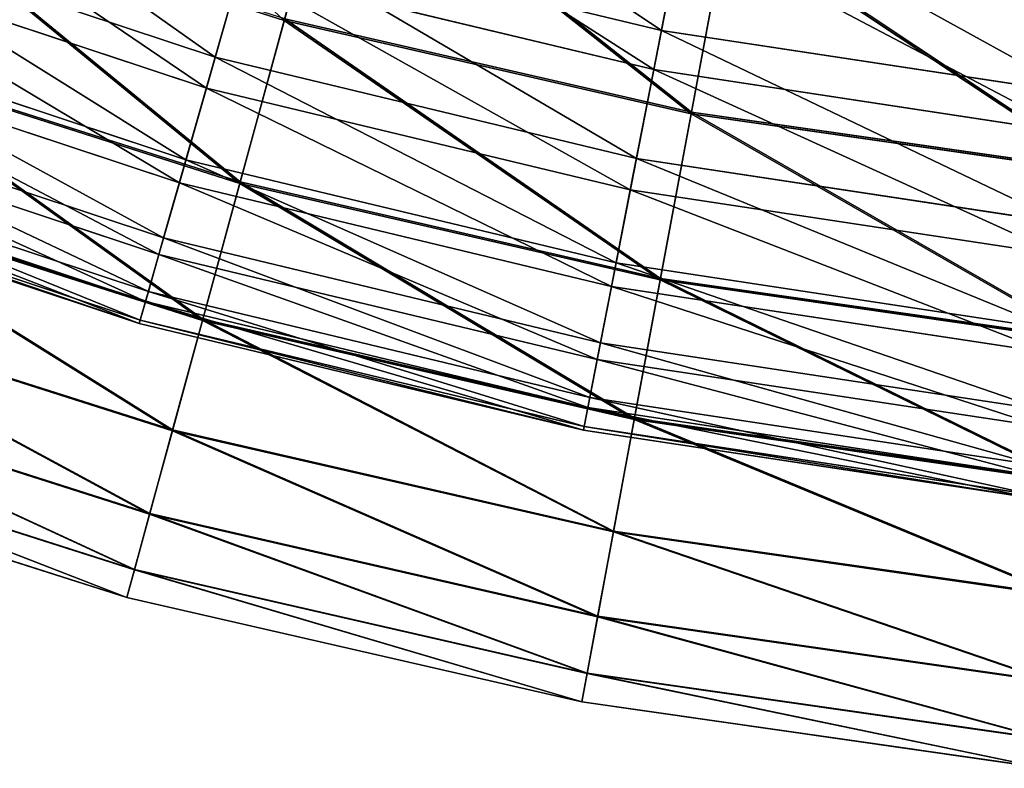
# Model space of a CAD drawing. Extents: x 0 to 126, y -178 to 0.
# Tile 167 of 256: x 45 to 56, y -178 to -169. Entities that reach past the tile are written whole.
import ezdxf

# ---------------------------------------------------------------- set-up
doc = ezdxf.new("R2010")
doc.units = 0
doc.header["$LTSCALE"] = 25.4
doc.layers.get('0').update_dxf_attribs({"color": 13, "linetype": 'CONTINUOUS'})

# ---------------------------------------------------------------- blocks, each defined once
blk = doc.blocks.new('ICE-EGG-C-8132_STL')
at = {"color": 7}
for p, q in [((11.835, 15.383, 108.634), (13.412, 20.342, 108.634)), ((11.835, 15.383, 108.634), (13.412, 20.342, 108.634)), ((11.836, 15.383, 114.678), (13.413, 20.342, 114.678)), ((11.836, 15.383, 114.678), (13.413, 20.342, 114.678)), ((12.145, 15.298, 102.606), (13.714, 20.232, 102.606)), ((12.145, 15.298, 102.606), (13.714, 20.232, 102.606)), ((12.149, 15.297, 120.707), (13.718, 20.23, 120.707)), ((12.149, 15.297, 120.707), (13.718, 20.23, 120.707)), ((12.766, 15.129, 96.624), (14.319, 20.012, 96.624)), ((12.766, 15.129, 96.624), (14.319, 20.012, 96.624)), ((12.773, 15.127, 126.688), (14.326, 20.009, 126.688)), ((12.773, 15.127, 126.688), (14.326, 20.009, 126.688)), ((14.889, 15.244, 113.713), (16.492, 20.076, 113.713)), ((14.889, 15.244, 113.713), (16.492, 20.076, 113.713)), ((14.926, 15.233, 108.052), (16.528, 20.062, 108.052)), ((14.926, 15.233, 108.052), (16.528, 20.062, 108.052)), ((15.135, 15.174, 119.376), (16.73, 19.986, 119.376)), ((15.135, 15.174, 119.376), (16.73, 19.986, 119.376)), ((15.244, 15.142, 102.401), (16.837, 19.945, 102.401)), ((15.244, 15.142, 102.401), (16.837, 19.945, 102.401)), ((15.659, 15.024, 124.995), (17.24, 19.792, 124.995)), ((15.659, 15.024, 124.995), (17.24, 19.792, 124.995)), ((13.694, 14.875, 90.718), (15.223, 19.683, 90.718)), ((13.694, 14.875, 90.718), (15.223, 19.683, 90.718)), ((13.704, 14.873, 132.593), (15.232, 19.679, 132.593)), ((13.704, 14.873, 132.593), (15.232, 19.679, 132.593)), ((15.842, 14.972, 96.792), (17.418, 19.725, 96.792)), ((15.842, 14.972, 96.792), (17.418, 19.725, 96.792)), ((16.455, 14.797, 130.52), (18.014, 19.498, 130.52)), ((16.455, 14.797, 130.52), (18.014, 19.498, 130.52)), ((16.714, 14.723, 91.264), (18.266, 19.403, 91.264)), ((16.714, 14.723, 91.264), (18.266, 19.403, 91.264)), ((14.924, 14.539, 84.921), (16.421, 19.246, 84.921)), ((14.924, 14.539, 84.921), (16.421, 19.246, 84.921)), ((14.937, 14.536, 138.389), (16.433, 19.242, 138.389)), ((14.937, 14.536, 138.389), (16.433, 19.242, 138.389)), ((17.51, 14.496, 135.911), (19.04, 19.109, 135.911)), ((17.51, 14.496, 135.911), (19.04, 19.109, 135.911)), ((17.855, 14.398, 85.849), (19.375, 18.982, 85.849)), ((17.855, 14.398, 85.849), (19.375, 18.982, 85.849)), ((16.45, 14.123, 79.26), (17.908, 18.705, 79.26)), ((16.45, 14.123, 79.26), (17.908, 18.705, 79.26)), ((16.466, 14.119, 144.049), (17.922, 18.699, 144.049)), ((16.466, 14.119, 144.049), (17.922, 18.699, 144.049)), ((18.265, 13.627, 73.766), (19.675, 18.061, 73.766)), ((18.265, 13.627, 73.766), (19.675, 18.061, 73.766)), ((10.672, 10.311, 108.634), (11.835, 15.383, 108.634)), ((10.672, 10.311, 108.634), (11.835, 15.383, 108.634)), ((10.674, 10.311, 114.678), (11.836, 15.383, 114.678)), ((10.674, 10.311, 114.678), (11.836, 15.383, 114.678)), ((11.835, 15.383, 108.634), (12.145, 15.298, 102.606)), ((11.835, 15.383, 108.634), (12.145, 15.298, 102.606)), ((11.836, 15.383, 114.678), (11.835, 15.383, 108.634)), ((11.836, 15.383, 114.678), (11.835, 15.383, 108.634)), ((12.149, 15.297, 120.707), (11.836, 15.383, 114.678)), ((12.149, 15.297, 120.707), (11.836, 15.383, 114.678)), ((10.989, 10.252, 102.606), (12.145, 15.298, 102.606)), ((10.989, 10.252, 102.606), (12.145, 15.298, 102.606)), ((10.993, 10.251, 120.707), (12.149, 15.297, 120.707)), ((10.993, 10.251, 120.707), (12.149, 15.297, 120.707)), ((12.145, 15.298, 102.606), (12.766, 15.129, 96.624)), ((12.145, 15.298, 102.606), (12.766, 15.129, 96.624)), ((12.773, 15.127, 126.688), (12.149, 15.297, 120.707)), ((12.773, 15.127, 126.688), (12.149, 15.297, 120.707)), ((13.702, 10.293, 113.713), (14.889, 15.244, 113.713)), ((13.702, 10.293, 113.713), (14.889, 15.244, 113.713)), ((13.74, 10.285, 108.052), (14.926, 15.233, 108.052)), ((13.74, 10.285, 108.052), (14.926, 15.233, 108.052)), ((13.953, 10.244, 119.376), (15.135, 15.174, 119.376)), ((13.953, 10.244, 119.376), (15.135, 15.174, 119.376)), ((14.889, 15.244, 113.713), (15.135, 15.174, 119.376)), ((14.889, 15.244, 113.713), (15.135, 15.174, 119.376)), ((14.926, 15.233, 108.052), (14.889, 15.244, 113.713)), ((14.926, 15.233, 108.052), (14.889, 15.244, 113.713)), ((15.244, 15.142, 102.401), (14.926, 15.233, 108.052)), ((15.244, 15.142, 102.401), (14.926, 15.233, 108.052)), ((15.135, 15.174, 119.376), (15.659, 15.024, 124.995)), ((15.135, 15.174, 119.376), (15.659, 15.024, 124.995)), ((11.622, 10.134, 96.624), (12.766, 15.129, 96.624)), ((11.622, 10.134, 96.624), (12.766, 15.129, 96.624)), ((11.629, 10.133, 126.688), (12.773, 15.127, 126.688)), ((11.629, 10.133, 126.688), (12.773, 15.127, 126.688)), ((12.766, 15.129, 96.624), (13.694, 14.875, 90.718)), ((12.766, 15.129, 96.624), (13.694, 14.875, 90.718)), ((13.704, 14.873, 132.593), (12.773, 15.127, 126.688)), ((13.704, 14.873, 132.593), (12.773, 15.127, 126.688)), ((14.065, 10.222, 102.401), (15.244, 15.142, 102.401)), ((14.065, 10.222, 102.401), (15.244, 15.142, 102.401)), ((15.842, 14.972, 96.792), (15.244, 15.142, 102.401)), ((15.842, 14.972, 96.792), (15.244, 15.142, 102.401)), ((14.488, 10.139, 124.995), (15.659, 15.024, 124.995)), ((14.488, 10.139, 124.995), (15.659, 15.024, 124.995)), ((14.675, 10.103, 96.792), (15.842, 14.972, 96.792)), ((14.675, 10.103, 96.792), (15.842, 14.972, 96.792)), ((15.659, 15.024, 124.995), (16.455, 14.797, 130.52)), ((15.659, 15.024, 124.995), (16.455, 14.797, 130.52)), ((16.714, 14.723, 91.264), (15.842, 14.972, 96.792)), ((16.714, 14.723, 91.264), (15.842, 14.972, 96.792)), ((12.567, 9.958, 90.718), (13.694, 14.875, 90.718)), ((12.567, 9.958, 90.718), (13.694, 14.875, 90.718)), ((12.577, 9.957, 132.593), (13.704, 14.873, 132.593)), ((12.577, 9.957, 132.593), (13.704, 14.873, 132.593)), ((13.694, 14.875, 90.718), (14.924, 14.539, 84.921)), ((13.694, 14.875, 90.718), (14.924, 14.539, 84.921)), ((14.937, 14.536, 138.389), (13.704, 14.873, 132.593)), ((14.937, 14.536, 138.389), (13.704, 14.873, 132.593)), ((15.3, 9.981, 130.52), (16.455, 14.797, 130.52)), ((15.3, 9.981, 130.52), (16.455, 14.797, 130.52)), ((15.565, 9.929, 91.264), (16.714, 14.723, 91.264)), ((15.565, 9.929, 91.264), (16.714, 14.723, 91.264)), ((16.455, 14.797, 130.52), (17.51, 14.496, 135.911)), ((16.455, 14.797, 130.52), (17.51, 14.496, 135.911)), ((17.855, 14.398, 85.849), (16.714, 14.723, 91.264)), ((17.855, 14.398, 85.849), (16.714, 14.723, 91.264)), ((13.821, 9.725, 84.921), (14.924, 14.539, 84.921)), ((13.821, 9.725, 84.921), (14.924, 14.539, 84.921)), ((13.834, 9.723, 138.389), (14.937, 14.536, 138.389)), ((13.834, 9.723, 138.389), (14.937, 14.536, 138.389)), ((14.924, 14.539, 84.921), (16.45, 14.123, 79.26)), ((14.924, 14.539, 84.921), (16.45, 14.123, 79.26)), ((16.466, 14.119, 144.049), (14.937, 14.536, 138.389)), ((16.466, 14.119, 144.049), (14.937, 14.536, 138.389)), ((16.377, 9.77, 135.911), (17.51, 14.496, 135.911)), ((16.377, 9.77, 135.911), (17.51, 14.496, 135.911)), ((17.51, 14.496, 135.911), (18.824, 14.122, 141.177)), ((17.51, 14.496, 135.911), (18.824, 14.122, 141.177)), ((16.729, 9.702, 85.849), (17.855, 14.398, 85.849)), ((16.729, 9.702, 85.849), (17.855, 14.398, 85.849)), ((19.252, 14, 80.584), (17.855, 14.398, 85.849)), ((19.252, 14, 80.584), (17.855, 14.398, 85.849)), ((15.377, 9.436, 79.26), (16.45, 14.123, 79.26)), ((15.377, 9.436, 79.26), (16.45, 14.123, 79.26)), ((15.392, 9.433, 144.049), (16.466, 14.119, 144.049)), ((15.392, 9.433, 144.049), (16.466, 14.119, 144.049)), ((16.45, 14.123, 79.26), (18.265, 13.627, 73.766)), ((16.45, 14.123, 79.26), (18.265, 13.627, 73.766)), ((18.283, 13.622, 149.541), (16.466, 14.119, 144.049)), ((18.283, 13.622, 149.541), (16.466, 14.119, 144.049)), ((17.718, 9.508, 141.177), (18.824, 14.122, 141.177)), ((17.718, 9.508, 141.177), (18.824, 14.122, 141.177)), ((18.155, 9.423, 80.584), (19.252, 14, 80.584)), ((18.155, 9.423, 80.584), (19.252, 14, 80.584)), ((17.226, 9.092, 73.766), (18.265, 13.627, 73.766)), ((17.226, 9.092, 73.766), (18.265, 13.627, 73.766)), ((17.244, 9.089, 149.541), (18.283, 13.622, 149.541)), ((17.244, 9.089, 149.541), (18.283, 13.622, 149.541)), ((18.265, 13.627, 73.766), (20.358, 13.056, 68.466)), ((18.265, 13.627, 73.766), (20.358, 13.056, 68.466)), ((9.933, 5.16, 108.634), (10.672, 10.311, 108.634)), ((9.933, 5.16, 108.634), (10.672, 10.311, 108.634)), ((9.935, 5.16, 114.678), (10.674, 10.311, 114.678)), ((9.935, 5.16, 114.678), (10.674, 10.311, 114.678)), ((10.253, 5.127, 102.606), (10.989, 10.252, 102.606)), ((10.253, 5.127, 102.606), (10.989, 10.252, 102.606)), ((10.258, 5.127, 120.707), (10.993, 10.251, 120.707)), ((10.258, 5.127, 120.707), (10.993, 10.251, 120.707)), ((10.672, 10.311, 108.634), (10.989, 10.252, 102.606)), ((10.672, 10.311, 108.634), (10.989, 10.252, 102.606)), ((10.674, 10.311, 114.678), (10.672, 10.311, 108.634)), ((10.674, 10.311, 114.678), (10.672, 10.311, 108.634)), ((10.993, 10.251, 120.707), (10.674, 10.311, 114.678)), ((10.993, 10.251, 120.707), (10.674, 10.311, 114.678)), ((10.989, 10.252, 102.606), (11.622, 10.134, 96.624)), ((10.989, 10.252, 102.606), (11.622, 10.134, 96.624)), ((11.629, 10.133, 126.688), (10.993, 10.251, 120.707)), ((11.629, 10.133, 126.688), (10.993, 10.251, 120.707)), ((12.94, 5.259, 113.713), (13.702, 10.293, 113.713)), ((12.94, 5.259, 113.713), (13.702, 10.293, 113.713)), ((12.978, 5.255, 108.052), (13.74, 10.285, 108.052)), ((12.978, 5.255, 108.052), (13.74, 10.285, 108.052)), ((13.193, 5.231, 119.376), (13.953, 10.244, 119.376)), ((13.193, 5.231, 119.376), (13.953, 10.244, 119.376)), ((13.307, 5.219, 102.401), (14.065, 10.222, 102.401)), ((13.307, 5.219, 102.401), (14.065, 10.222, 102.401)), ((13.702, 10.293, 113.713), (13.953, 10.244, 119.376)), ((13.702, 10.293, 113.713), (13.953, 10.244, 119.376)), ((13.74, 10.285, 108.052), (13.702, 10.293, 113.713)), ((13.74, 10.285, 108.052), (13.702, 10.293, 113.713)), ((14.065, 10.222, 102.401), (13.74, 10.285, 108.052)), ((14.065, 10.222, 102.401), (13.74, 10.285, 108.052)), ((13.953, 10.244, 119.376), (14.488, 10.139, 124.995)), ((13.953, 10.244, 119.376), (14.488, 10.139, 124.995)), ((14.675, 10.103, 96.792), (14.065, 10.222, 102.401)), ((14.675, 10.103, 96.792), (14.065, 10.222, 102.401)), ((10.894, 5.062, 96.624), (11.622, 10.134, 96.624)), ((10.894, 5.062, 96.624), (11.622, 10.134, 96.624)), ((10.901, 5.062, 126.688), (11.629, 10.133, 126.688)), ((10.901, 5.062, 126.688), (11.629, 10.133, 126.688)), ((11.622, 10.134, 96.624), (12.567, 9.958, 90.718)), ((11.622, 10.134, 96.624), (12.567, 9.958, 90.718)), ((12.577, 9.957, 132.593), (11.629, 10.133, 126.688)), ((12.577, 9.957, 132.593), (11.629, 10.133, 126.688)), ((13.736, 5.172, 124.995), (14.488, 10.139, 124.995)), ((13.736, 5.172, 124.995), (14.488, 10.139, 124.995)), ((13.924, 5.152, 96.792), (14.675, 10.103, 96.792)), ((13.924, 5.152, 96.792), (14.675, 10.103, 96.792)), ((14.488, 10.139, 124.995), (15.3, 9.981, 130.52)), ((14.488, 10.139, 124.995), (15.3, 9.981, 130.52)), ((15.565, 9.929, 91.264), (14.675, 10.103, 96.792)), ((15.565, 9.929, 91.264), (14.675, 10.103, 96.792)), ((11.851, 4.965, 90.718), (12.567, 9.958, 90.718)), ((11.851, 4.965, 90.718), (12.567, 9.958, 90.718)), ((11.861, 4.964, 132.593), (12.577, 9.957, 132.593)), ((11.861, 4.964, 132.593), (12.577, 9.957, 132.593)), ((12.567, 9.958, 90.718), (13.821, 9.725, 84.921)), ((12.567, 9.958, 90.718), (13.821, 9.725, 84.921)), ((13.834, 9.723, 138.389), (12.577, 9.957, 132.593)), ((13.834, 9.723, 138.389), (12.577, 9.957, 132.593)), ((14.558, 5.083, 130.52), (15.3, 9.981, 130.52)), ((14.558, 5.083, 130.52), (15.3, 9.981, 130.52)), ((14.826, 5.054, 91.264), (15.565, 9.929, 91.264)), ((14.826, 5.054, 91.264), (15.565, 9.929, 91.264)), ((15.3, 9.981, 130.52), (16.377, 9.77, 135.911)), ((15.3, 9.981, 130.52), (16.377, 9.77, 135.911)), ((16.729, 9.702, 85.849), (15.565, 9.929, 91.264)), ((16.729, 9.702, 85.849), (15.565, 9.929, 91.264)), ((15.649, 4.965, 135.911), (16.377, 9.77, 135.911)), ((15.649, 4.965, 135.911), (16.377, 9.77, 135.911)), ((16.377, 9.77, 135.911), (17.718, 9.508, 141.177)), ((16.377, 9.77, 135.911), (17.718, 9.508, 141.177)), ((13.119, 4.836, 84.921), (13.821, 9.725, 84.921)), ((13.119, 4.836, 84.921), (13.821, 9.725, 84.921)), ((13.132, 4.835, 138.389), (13.834, 9.723, 138.389)), ((13.132, 4.835, 138.389), (13.834, 9.723, 138.389)), ((13.821, 9.725, 84.921), (15.377, 9.436, 79.26)), ((13.821, 9.725, 84.921), (15.377, 9.436, 79.26)), ((15.392, 9.433, 144.049), (13.834, 9.723, 138.389)), ((15.392, 9.433, 144.049), (13.834, 9.723, 138.389)), ((16.005, 4.927, 85.849), (16.729, 9.702, 85.849)), ((16.005, 4.927, 85.849), (16.729, 9.702, 85.849)), ((18.155, 9.423, 80.584), (16.729, 9.702, 85.849)), ((18.155, 9.423, 80.584), (16.729, 9.702, 85.849)), ((17.008, 4.818, 141.177), (17.718, 9.508, 141.177)), ((17.008, 4.818, 141.177), (17.718, 9.508, 141.177)), ((17.718, 9.508, 141.177), (19.311, 9.197, 146.279)), ((17.718, 9.508, 141.177), (19.311, 9.197, 146.279)), ((14.694, 4.676, 79.26), (15.377, 9.436, 79.26)), ((14.694, 4.676, 79.26), (15.377, 9.436, 79.26)), ((14.709, 4.675, 144.049), (15.392, 9.433, 144.049)), ((14.709, 4.675, 144.049), (15.392, 9.433, 144.049)), ((15.377, 9.436, 79.26), (17.226, 9.092, 73.766)), ((15.377, 9.436, 79.26), (17.226, 9.092, 73.766)), ((17.244, 9.089, 149.541), (15.392, 9.433, 144.049)), ((17.244, 9.089, 149.541), (15.392, 9.433, 144.049)), ((17.45, 4.77, 80.584), (18.155, 9.423, 80.584)), ((17.45, 4.77, 80.584), (18.155, 9.423, 80.584)), ((19.834, 9.095, 75.486), (18.155, 9.423, 80.584)), ((19.834, 9.095, 75.486), (18.155, 9.423, 80.584)), ((16.565, 4.486, 73.766), (17.226, 9.092, 73.766)), ((16.565, 4.486, 73.766), (17.226, 9.092, 73.766)), ((16.583, 4.485, 149.541), (17.244, 9.089, 149.541)), ((16.583, 4.485, 149.541), (17.244, 9.089, 149.541)), ((17.226, 9.092, 73.766), (19.359, 8.695, 68.466)), ((17.226, 9.092, 73.766), (19.359, 8.695, 68.466)), ((19.38, 8.691, 154.839), (17.244, 9.089, 149.541)), ((19.38, 8.691, 154.839), (17.244, 9.089, 149.541))]:
    blk.add_line(p, q, dxfattribs=at)
mesh = blk.add_polyface(dxfattribs=at)
corners = [(11.835, 15.383, 108.634), (13.714, 20.232, 102.606), (12.145, 15.298, 102.606), (13.412, 20.342, 108.634)]
mesh.append_faces([[corners[k] for k in face] for face in [(0, 1, 2), (1, 0, 3)]], dxfattribs={"vtx0": -1, "color": 7})
mesh = blk.add_polyface(dxfattribs=at)
corners = [(13.413, 20.342, 114.678), (11.835, 15.383, 108.634), (11.836, 15.383, 114.678), (13.412, 20.342, 108.634)]
mesh.append_faces([[corners[k] for k in face] for face in [(0, 1, 2), (1, 0, 3)]], dxfattribs={"vtx0": -1, "color": 7})
mesh = blk.add_polyface(dxfattribs=at)
corners = [(13.718, 20.23, 120.707), (11.836, 15.383, 114.678), (12.149, 15.297, 120.707), (13.413, 20.342, 114.678)]
mesh.append_faces([[corners[k] for k in face] for face in [(0, 1, 2), (1, 0, 3)]], dxfattribs={"vtx0": -1, "color": 7})
mesh = blk.add_polyface(dxfattribs=at)
corners = [(12.145, 15.298, 102.606), (14.319, 20.012, 96.624), (12.766, 15.129, 96.624), (13.714, 20.232, 102.606)]
mesh.append_faces([[corners[k] for k in face] for face in [(0, 1, 2), (1, 0, 3)]], dxfattribs={"vtx0": -1, "color": 7})
mesh = blk.add_polyface(dxfattribs=at)
corners = [(14.326, 20.009, 126.688), (12.149, 15.297, 120.707), (12.773, 15.127, 126.688), (13.718, 20.23, 120.707)]
mesh.append_faces([[corners[k] for k in face] for face in [(0, 1, 2), (1, 0, 3)]], dxfattribs={"vtx0": -1, "color": 7})
mesh = blk.add_polyface(dxfattribs=at)
corners = [(12.766, 15.129, 96.624), (15.223, 19.683, 90.718), (13.694, 14.875, 90.718), (14.319, 20.012, 96.624)]
mesh.append_faces([[corners[k] for k in face] for face in [(0, 1, 2), (1, 0, 3)]], dxfattribs={"vtx0": -1, "color": 7})
mesh = blk.add_polyface(dxfattribs=at)
corners = [(15.232, 19.679, 132.593), (12.773, 15.127, 126.688), (13.704, 14.873, 132.593), (14.326, 20.009, 126.688)]
mesh.append_faces([[corners[k] for k in face] for face in [(0, 1, 2), (1, 0, 3)]], dxfattribs={"vtx0": -1, "color": 7})
mesh = blk.add_polyface(dxfattribs=at)
corners = [(14.889, 15.244, 113.713), (16.73, 19.986, 119.376), (15.135, 15.174, 119.376), (16.492, 20.076, 113.713)]
mesh.append_faces([[corners[k] for k in face] for face in [(0, 1, 2), (1, 0, 3)]], dxfattribs={"vtx0": -1, "color": 7})
mesh = blk.add_polyface(dxfattribs=at)
corners = [(16.528, 20.062, 108.052), (14.889, 15.244, 113.713), (14.926, 15.233, 108.052), (16.492, 20.076, 113.713)]
mesh.append_faces([[corners[k] for k in face] for face in [(0, 1, 2), (1, 0, 3)]], dxfattribs={"vtx0": -1, "color": 7})
mesh = blk.add_polyface(dxfattribs=at)
corners = [(16.837, 19.945, 102.401), (14.926, 15.233, 108.052), (15.244, 15.142, 102.401), (16.528, 20.062, 108.052)]
mesh.append_faces([[corners[k] for k in face] for face in [(0, 1, 2), (1, 0, 3)]], dxfattribs={"vtx0": -1, "color": 7})
mesh = blk.add_polyface(dxfattribs=at)
corners = [(15.135, 15.174, 119.376), (17.24, 19.792, 124.995), (15.659, 15.024, 124.995), (16.73, 19.986, 119.376)]
mesh.append_faces([[corners[k] for k in face] for face in [(0, 1, 2), (1, 0, 3)]], dxfattribs={"vtx0": -1, "color": 7})
mesh = blk.add_polyface(dxfattribs=at)
corners = [(17.418, 19.725, 96.792), (15.244, 15.142, 102.401), (15.842, 14.972, 96.792), (16.837, 19.945, 102.401)]
mesh.append_faces([[corners[k] for k in face] for face in [(0, 1, 2), (1, 0, 3)]], dxfattribs={"vtx0": -1, "color": 7})
mesh = blk.add_polyface(dxfattribs=at)
corners = [(15.659, 15.024, 124.995), (18.014, 19.498, 130.52), (16.455, 14.797, 130.52), (17.24, 19.792, 124.995)]
mesh.append_faces([[corners[k] for k in face] for face in [(0, 1, 2), (1, 0, 3)]], dxfattribs={"vtx0": -1, "color": 7})
mesh = blk.add_polyface(dxfattribs=at)
corners = [(13.694, 14.875, 90.718), (16.421, 19.246, 84.921), (14.924, 14.539, 84.921), (15.223, 19.683, 90.718)]
mesh.append_faces([[corners[k] for k in face] for face in [(0, 1, 2), (1, 0, 3)]], dxfattribs={"vtx0": -1, "color": 7})
mesh = blk.add_polyface(dxfattribs=at)
corners = [(16.433, 19.242, 138.389), (13.704, 14.873, 132.593), (14.937, 14.536, 138.389), (15.232, 19.679, 132.593)]
mesh.append_faces([[corners[k] for k in face] for face in [(0, 1, 2), (1, 0, 3)]], dxfattribs={"vtx0": -1, "color": 7})
mesh = blk.add_polyface(dxfattribs=at)
corners = [(18.266, 19.403, 91.264), (15.842, 14.972, 96.792), (16.714, 14.723, 91.264), (17.418, 19.725, 96.792)]
mesh.append_faces([[corners[k] for k in face] for face in [(0, 1, 2), (1, 0, 3)]], dxfattribs={"vtx0": -1, "color": 7})
mesh = blk.add_polyface(dxfattribs=at)
corners = [(16.455, 14.797, 130.52), (19.04, 19.109, 135.911), (17.51, 14.496, 135.911), (18.014, 19.498, 130.52)]
mesh.append_faces([[corners[k] for k in face] for face in [(0, 1, 2), (1, 0, 3)]], dxfattribs={"vtx0": -1, "color": 7})
mesh = blk.add_polyface(dxfattribs=at)
corners = [(19.375, 18.982, 85.849), (16.714, 14.723, 91.264), (17.855, 14.398, 85.849), (18.266, 19.403, 91.264)]
mesh.append_faces([[corners[k] for k in face] for face in [(0, 1, 2), (1, 0, 3)]], dxfattribs={"vtx0": -1, "color": 7})
mesh = blk.add_polyface(dxfattribs=at)
corners = [(14.924, 14.539, 84.921), (17.908, 18.705, 79.26), (16.45, 14.123, 79.26), (16.421, 19.246, 84.921)]
mesh.append_faces([[corners[k] for k in face] for face in [(0, 1, 2), (1, 0, 3)]], dxfattribs={"vtx0": -1, "color": 7})
mesh = blk.add_polyface(dxfattribs=at)
corners = [(17.922, 18.699, 144.049), (14.937, 14.536, 138.389), (16.466, 14.119, 144.049), (16.433, 19.242, 138.389)]
mesh.append_faces([[corners[k] for k in face] for face in [(0, 1, 2), (1, 0, 3)]], dxfattribs={"vtx0": -1, "color": 7})
mesh = blk.add_polyface(dxfattribs=at)
corners = [(17.51, 14.496, 135.911), (20.317, 18.625, 141.177), (18.824, 14.122, 141.177), (19.04, 19.109, 135.911)]
mesh.append_faces([[corners[k] for k in face] for face in [(0, 1, 2), (1, 0, 3)]], dxfattribs={"vtx0": -1, "color": 7})
mesh = blk.add_polyface(dxfattribs=at)
corners = [(20.733, 18.467, 80.584), (17.855, 14.398, 85.849), (19.252, 14, 80.584), (19.375, 18.982, 85.849)]
mesh.append_faces([[corners[k] for k in face] for face in [(0, 1, 2), (1, 0, 3)]], dxfattribs={"vtx0": -1, "color": 7})
mesh = blk.add_polyface(dxfattribs=at)
corners = [(16.45, 14.123, 79.26), (19.675, 18.061, 73.766), (18.265, 13.627, 73.766), (17.908, 18.705, 79.26)]
mesh.append_faces([[corners[k] for k in face] for face in [(0, 1, 2), (1, 0, 3)]], dxfattribs={"vtx0": -1, "color": 7})
mesh = blk.add_polyface(dxfattribs=at)
corners = [(19.692, 18.055, 149.541), (16.466, 14.119, 144.049), (18.283, 13.622, 149.541), (17.922, 18.699, 144.049)]
mesh.append_faces([[corners[k] for k in face] for face in [(0, 1, 2), (1, 0, 3)]], dxfattribs={"vtx0": -1, "color": 7})
mesh = blk.add_polyface(dxfattribs=at)
corners = [(18.265, 13.627, 73.766), (21.714, 17.319, 68.466), (20.358, 13.056, 68.466), (19.675, 18.061, 73.766)]
mesh.append_faces([[corners[k] for k in face] for face in [(0, 1, 2), (1, 0, 3)]], dxfattribs={"vtx0": -1, "color": 7})
mesh = blk.add_polyface(dxfattribs=at)
corners = [(10.672, 10.311, 108.634), (12.145, 15.298, 102.606), (10.989, 10.252, 102.606), (11.835, 15.383, 108.634)]
mesh.append_faces([[corners[k] for k in face] for face in [(0, 1, 2), (1, 0, 3)]], dxfattribs={"vtx0": -1, "color": 7})
mesh = blk.add_polyface(dxfattribs=at)
corners = [(11.836, 15.383, 114.678), (10.672, 10.311, 108.634), (10.674, 10.311, 114.678), (11.835, 15.383, 108.634)]
mesh.append_faces([[corners[k] for k in face] for face in [(0, 1, 2), (1, 0, 3)]], dxfattribs={"vtx0": -1, "color": 7})
mesh = blk.add_polyface(dxfattribs=at)
corners = [(12.149, 15.297, 120.707), (10.674, 10.311, 114.678), (10.993, 10.251, 120.707), (11.836, 15.383, 114.678)]
mesh.append_faces([[corners[k] for k in face] for face in [(0, 1, 2), (1, 0, 3)]], dxfattribs={"vtx0": -1, "color": 7})
mesh = blk.add_polyface(dxfattribs=at)
corners = [(10.989, 10.252, 102.606), (12.766, 15.129, 96.624), (11.622, 10.134, 96.624), (12.145, 15.298, 102.606)]
mesh.append_faces([[corners[k] for k in face] for face in [(0, 1, 2), (1, 0, 3)]], dxfattribs={"vtx0": -1, "color": 7})
mesh = blk.add_polyface(dxfattribs=at)
corners = [(12.773, 15.127, 126.688), (10.993, 10.251, 120.707), (11.629, 10.133, 126.688), (12.149, 15.297, 120.707)]
mesh.append_faces([[corners[k] for k in face] for face in [(0, 1, 2), (1, 0, 3)]], dxfattribs={"vtx0": -1, "color": 7})
mesh = blk.add_polyface(dxfattribs=at)
corners = [(13.702, 10.293, 113.713), (15.135, 15.174, 119.376), (13.953, 10.244, 119.376), (14.889, 15.244, 113.713)]
mesh.append_faces([[corners[k] for k in face] for face in [(0, 1, 2), (1, 0, 3)]], dxfattribs={"vtx0": -1, "color": 7})
mesh = blk.add_polyface(dxfattribs=at)
corners = [(14.926, 15.233, 108.052), (13.702, 10.293, 113.713), (13.74, 10.285, 108.052), (14.889, 15.244, 113.713)]
mesh.append_faces([[corners[k] for k in face] for face in [(0, 1, 2), (1, 0, 3)]], dxfattribs={"vtx0": -1, "color": 7})
mesh = blk.add_polyface(dxfattribs=at)
corners = [(15.244, 15.142, 102.401), (13.74, 10.285, 108.052), (14.065, 10.222, 102.401), (14.926, 15.233, 108.052)]
mesh.append_faces([[corners[k] for k in face] for face in [(0, 1, 2), (1, 0, 3)]], dxfattribs={"vtx0": -1, "color": 7})
mesh = blk.add_polyface(dxfattribs=at)
corners = [(13.953, 10.244, 119.376), (15.659, 15.024, 124.995), (14.488, 10.139, 124.995), (15.135, 15.174, 119.376)]
mesh.append_faces([[corners[k] for k in face] for face in [(0, 1, 2), (1, 0, 3)]], dxfattribs={"vtx0": -1, "color": 7})
mesh = blk.add_polyface(dxfattribs=at)
corners = [(11.622, 10.134, 96.624), (13.694, 14.875, 90.718), (12.567, 9.958, 90.718), (12.766, 15.129, 96.624)]
mesh.append_faces([[corners[k] for k in face] for face in [(0, 1, 2), (1, 0, 3)]], dxfattribs={"vtx0": -1, "color": 7})
mesh = blk.add_polyface(dxfattribs=at)
corners = [(13.704, 14.873, 132.593), (11.629, 10.133, 126.688), (12.577, 9.957, 132.593), (12.773, 15.127, 126.688)]
mesh.append_faces([[corners[k] for k in face] for face in [(0, 1, 2), (1, 0, 3)]], dxfattribs={"vtx0": -1, "color": 7})
mesh = blk.add_polyface(dxfattribs=at)
corners = [(15.842, 14.972, 96.792), (14.065, 10.222, 102.401), (14.675, 10.103, 96.792), (15.244, 15.142, 102.401)]
mesh.append_faces([[corners[k] for k in face] for face in [(0, 1, 2), (1, 0, 3)]], dxfattribs={"vtx0": -1, "color": 7})
mesh = blk.add_polyface(dxfattribs=at)
corners = [(14.488, 10.139, 124.995), (16.455, 14.797, 130.52), (15.3, 9.981, 130.52), (15.659, 15.024, 124.995)]
mesh.append_faces([[corners[k] for k in face] for face in [(0, 1, 2), (1, 0, 3)]], dxfattribs={"vtx0": -1, "color": 7})
mesh = blk.add_polyface(dxfattribs=at)
corners = [(16.714, 14.723, 91.264), (14.675, 10.103, 96.792), (15.565, 9.929, 91.264), (15.842, 14.972, 96.792)]
mesh.append_faces([[corners[k] for k in face] for face in [(0, 1, 2), (1, 0, 3)]], dxfattribs={"vtx0": -1, "color": 7})
mesh = blk.add_polyface(dxfattribs=at)
corners = [(12.567, 9.958, 90.718), (14.924, 14.539, 84.921), (13.821, 9.725, 84.921), (13.694, 14.875, 90.718)]
mesh.append_faces([[corners[k] for k in face] for face in [(0, 1, 2), (1, 0, 3)]], dxfattribs={"vtx0": -1, "color": 7})
mesh = blk.add_polyface(dxfattribs=at)
corners = [(14.937, 14.536, 138.389), (12.577, 9.957, 132.593), (13.834, 9.723, 138.389), (13.704, 14.873, 132.593)]
mesh.append_faces([[corners[k] for k in face] for face in [(0, 1, 2), (1, 0, 3)]], dxfattribs={"vtx0": -1, "color": 7})
mesh = blk.add_polyface(dxfattribs=at)
corners = [(15.3, 9.981, 130.52), (17.51, 14.496, 135.911), (16.377, 9.77, 135.911), (16.455, 14.797, 130.52)]
mesh.append_faces([[corners[k] for k in face] for face in [(0, 1, 2), (1, 0, 3)]], dxfattribs={"vtx0": -1, "color": 7})
mesh = blk.add_polyface(dxfattribs=at)
corners = [(17.855, 14.398, 85.849), (15.565, 9.929, 91.264), (16.729, 9.702, 85.849), (16.714, 14.723, 91.264)]
mesh.append_faces([[corners[k] for k in face] for face in [(0, 1, 2), (1, 0, 3)]], dxfattribs={"vtx0": -1, "color": 7})
mesh = blk.add_polyface(dxfattribs=at)
corners = [(13.821, 9.725, 84.921), (16.45, 14.123, 79.26), (15.377, 9.436, 79.26), (14.924, 14.539, 84.921)]
mesh.append_faces([[corners[k] for k in face] for face in [(0, 1, 2), (1, 0, 3)]], dxfattribs={"vtx0": -1, "color": 7})
mesh = blk.add_polyface(dxfattribs=at)
corners = [(16.466, 14.119, 144.049), (13.834, 9.723, 138.389), (15.392, 9.433, 144.049), (14.937, 14.536, 138.389)]
mesh.append_faces([[corners[k] for k in face] for face in [(0, 1, 2), (1, 0, 3)]], dxfattribs={"vtx0": -1, "color": 7})
mesh = blk.add_polyface(dxfattribs=at)
corners = [(16.377, 9.77, 135.911), (18.824, 14.122, 141.177), (17.718, 9.508, 141.177), (17.51, 14.496, 135.911)]
mesh.append_faces([[corners[k] for k in face] for face in [(0, 1, 2), (1, 0, 3)]], dxfattribs={"vtx0": -1, "color": 7})
mesh = blk.add_polyface(dxfattribs=at)
corners = [(19.252, 14, 80.584), (16.729, 9.702, 85.849), (18.155, 9.423, 80.584), (17.855, 14.398, 85.849)]
mesh.append_faces([[corners[k] for k in face] for face in [(0, 1, 2), (1, 0, 3)]], dxfattribs={"vtx0": -1, "color": 7})
mesh = blk.add_polyface(dxfattribs=at)
corners = [(15.377, 9.436, 79.26), (18.265, 13.627, 73.766), (17.226, 9.092, 73.766), (16.45, 14.123, 79.26)]
mesh.append_faces([[corners[k] for k in face] for face in [(0, 1, 2), (1, 0, 3)]], dxfattribs={"vtx0": -1, "color": 7})
mesh = blk.add_polyface(dxfattribs=at)
corners = [(18.283, 13.622, 149.541), (15.392, 9.433, 144.049), (17.244, 9.089, 149.541), (16.466, 14.119, 144.049)]
mesh.append_faces([[corners[k] for k in face] for face in [(0, 1, 2), (1, 0, 3)]], dxfattribs={"vtx0": -1, "color": 7})
mesh = blk.add_polyface(dxfattribs=at)
corners = [(17.718, 9.508, 141.177), (20.385, 13.677, 146.279), (19.311, 9.197, 146.279), (18.824, 14.122, 141.177)]
mesh.append_faces([[corners[k] for k in face] for face in [(0, 1, 2), (1, 0, 3)]], dxfattribs={"vtx0": -1, "color": 7})
mesh = blk.add_polyface(dxfattribs=at)
corners = [(20.897, 13.531, 75.486), (18.155, 9.423, 80.584), (19.834, 9.095, 75.486), (19.252, 14, 80.584)]
mesh.append_faces([[corners[k] for k in face] for face in [(0, 1, 2), (1, 0, 3)]], dxfattribs={"vtx0": -1, "color": 7})
mesh = blk.add_polyface(dxfattribs=at)
corners = [(17.226, 9.092, 73.766), (20.358, 13.056, 68.466), (19.359, 8.695, 68.466), (18.265, 13.627, 73.766)]
mesh.append_faces([[corners[k] for k in face] for face in [(0, 1, 2), (1, 0, 3)]], dxfattribs={"vtx0": -1, "color": 7})
mesh = blk.add_polyface(dxfattribs=at)
corners = [(20.379, 13.05, 154.839), (17.244, 9.089, 149.541), (19.38, 8.691, 154.839), (18.283, 13.622, 149.541)]
mesh.append_faces([[corners[k] for k in face] for face in [(0, 1, 2), (1, 0, 3)]], dxfattribs={"vtx0": -1, "color": 7})
mesh = blk.add_polyface(dxfattribs=at)
corners = [(9.933, 5.16, 108.634), (10.989, 10.252, 102.606), (10.253, 5.127, 102.606), (10.672, 10.311, 108.634)]
mesh.append_faces([[corners[k] for k in face] for face in [(0, 1, 2), (1, 0, 3)]], dxfattribs={"vtx0": -1, "color": 7})
mesh = blk.add_polyface(dxfattribs=at)
corners = [(10.674, 10.311, 114.678), (9.933, 5.16, 108.634), (9.935, 5.16, 114.678), (10.672, 10.311, 108.634)]
mesh.append_faces([[corners[k] for k in face] for face in [(0, 1, 2), (1, 0, 3)]], dxfattribs={"vtx0": -1, "color": 7})
mesh = blk.add_polyface(dxfattribs=at)
corners = [(10.993, 10.251, 120.707), (9.935, 5.16, 114.678), (10.258, 5.127, 120.707), (10.674, 10.311, 114.678)]
mesh.append_faces([[corners[k] for k in face] for face in [(0, 1, 2), (1, 0, 3)]], dxfattribs={"vtx0": -1, "color": 7})
mesh = blk.add_polyface(dxfattribs=at)
corners = [(10.253, 5.127, 102.606), (11.622, 10.134, 96.624), (10.894, 5.062, 96.624), (10.989, 10.252, 102.606)]
mesh.append_faces([[corners[k] for k in face] for face in [(0, 1, 2), (1, 0, 3)]], dxfattribs={"vtx0": -1, "color": 7})
mesh = blk.add_polyface(dxfattribs=at)
corners = [(11.629, 10.133, 126.688), (10.258, 5.127, 120.707), (10.901, 5.062, 126.688), (10.993, 10.251, 120.707)]
mesh.append_faces([[corners[k] for k in face] for face in [(0, 1, 2), (1, 0, 3)]], dxfattribs={"vtx0": -1, "color": 7})
mesh = blk.add_polyface(dxfattribs=at)
corners = [(12.94, 5.259, 113.713), (13.953, 10.244, 119.376), (13.193, 5.231, 119.376), (13.702, 10.293, 113.713)]
mesh.append_faces([[corners[k] for k in face] for face in [(0, 1, 2), (1, 0, 3)]], dxfattribs={"vtx0": -1, "color": 7})
mesh = blk.add_polyface(dxfattribs=at)
corners = [(13.74, 10.285, 108.052), (12.94, 5.259, 113.713), (12.978, 5.255, 108.052), (13.702, 10.293, 113.713)]
mesh.append_faces([[corners[k] for k in face] for face in [(0, 1, 2), (1, 0, 3)]], dxfattribs={"vtx0": -1, "color": 7})
mesh = blk.add_polyface(dxfattribs=at)
corners = [(14.065, 10.222, 102.401), (12.978, 5.255, 108.052), (13.307, 5.219, 102.401), (13.74, 10.285, 108.052)]
mesh.append_faces([[corners[k] for k in face] for face in [(0, 1, 2), (1, 0, 3)]], dxfattribs={"vtx0": -1, "color": 7})
mesh = blk.add_polyface(dxfattribs=at)
corners = [(13.193, 5.231, 119.376), (14.488, 10.139, 124.995), (13.736, 5.172, 124.995), (13.953, 10.244, 119.376)]
mesh.append_faces([[corners[k] for k in face] for face in [(0, 1, 2), (1, 0, 3)]], dxfattribs={"vtx0": -1, "color": 7})
mesh = blk.add_polyface(dxfattribs=at)
corners = [(14.675, 10.103, 96.792), (13.307, 5.219, 102.401), (13.924, 5.152, 96.792), (14.065, 10.222, 102.401)]
mesh.append_faces([[corners[k] for k in face] for face in [(0, 1, 2), (1, 0, 3)]], dxfattribs={"vtx0": -1, "color": 7})
mesh = blk.add_polyface(dxfattribs=at)
corners = [(10.894, 5.062, 96.624), (12.567, 9.958, 90.718), (11.851, 4.965, 90.718), (11.622, 10.134, 96.624)]
mesh.append_faces([[corners[k] for k in face] for face in [(0, 1, 2), (1, 0, 3)]], dxfattribs={"vtx0": -1, "color": 7})
mesh = blk.add_polyface(dxfattribs=at)
corners = [(12.577, 9.957, 132.593), (10.901, 5.062, 126.688), (11.861, 4.964, 132.593), (11.629, 10.133, 126.688)]
mesh.append_faces([[corners[k] for k in face] for face in [(0, 1, 2), (1, 0, 3)]], dxfattribs={"vtx0": -1, "color": 7})
mesh = blk.add_polyface(dxfattribs=at)
corners = [(13.736, 5.172, 124.995), (15.3, 9.981, 130.52), (14.558, 5.083, 130.52), (14.488, 10.139, 124.995)]
mesh.append_faces([[corners[k] for k in face] for face in [(0, 1, 2), (1, 0, 3)]], dxfattribs={"vtx0": -1, "color": 7})
mesh = blk.add_polyface(dxfattribs=at)
corners = [(15.565, 9.929, 91.264), (13.924, 5.152, 96.792), (14.826, 5.054, 91.264), (14.675, 10.103, 96.792)]
mesh.append_faces([[corners[k] for k in face] for face in [(0, 1, 2), (1, 0, 3)]], dxfattribs={"vtx0": -1, "color": 7})
mesh = blk.add_polyface(dxfattribs=at)
corners = [(11.851, 4.965, 90.718), (13.821, 9.725, 84.921), (13.119, 4.836, 84.921), (12.567, 9.958, 90.718)]
mesh.append_faces([[corners[k] for k in face] for face in [(0, 1, 2), (1, 0, 3)]], dxfattribs={"vtx0": -1, "color": 7})
mesh = blk.add_polyface(dxfattribs=at)
corners = [(13.834, 9.723, 138.389), (11.861, 4.964, 132.593), (13.132, 4.835, 138.389), (12.577, 9.957, 132.593)]
mesh.append_faces([[corners[k] for k in face] for face in [(0, 1, 2), (1, 0, 3)]], dxfattribs={"vtx0": -1, "color": 7})
mesh = blk.add_polyface(dxfattribs=at)
corners = [(14.558, 5.083, 130.52), (16.377, 9.77, 135.911), (15.649, 4.965, 135.911), (15.3, 9.981, 130.52)]
mesh.append_faces([[corners[k] for k in face] for face in [(0, 1, 2), (1, 0, 3)]], dxfattribs={"vtx0": -1, "color": 7})
mesh = blk.add_polyface(dxfattribs=at)
corners = [(16.729, 9.702, 85.849), (14.826, 5.054, 91.264), (16.005, 4.927, 85.849), (15.565, 9.929, 91.264)]
mesh.append_faces([[corners[k] for k in face] for face in [(0, 1, 2), (1, 0, 3)]], dxfattribs={"vtx0": -1, "color": 7})
mesh = blk.add_polyface(dxfattribs=at)
corners = [(15.649, 4.965, 135.911), (17.718, 9.508, 141.177), (17.008, 4.818, 141.177), (16.377, 9.77, 135.911)]
mesh.append_faces([[corners[k] for k in face] for face in [(0, 1, 2), (1, 0, 3)]], dxfattribs={"vtx0": -1, "color": 7})
mesh = blk.add_polyface(dxfattribs=at)
corners = [(13.119, 4.836, 84.921), (15.377, 9.436, 79.26), (14.694, 4.676, 79.26), (13.821, 9.725, 84.921)]
mesh.append_faces([[corners[k] for k in face] for face in [(0, 1, 2), (1, 0, 3)]], dxfattribs={"vtx0": -1, "color": 7})
mesh = blk.add_polyface(dxfattribs=at)
corners = [(15.392, 9.433, 144.049), (13.132, 4.835, 138.389), (14.709, 4.675, 144.049), (13.834, 9.723, 138.389)]
mesh.append_faces([[corners[k] for k in face] for face in [(0, 1, 2), (1, 0, 3)]], dxfattribs={"vtx0": -1, "color": 7})
mesh = blk.add_polyface(dxfattribs=at)
corners = [(18.155, 9.423, 80.584), (16.005, 4.927, 85.849), (17.45, 4.77, 80.584), (16.729, 9.702, 85.849)]
mesh.append_faces([[corners[k] for k in face] for face in [(0, 1, 2), (1, 0, 3)]], dxfattribs={"vtx0": -1, "color": 7})
mesh = blk.add_polyface(dxfattribs=at)
corners = [(17.008, 4.818, 141.177), (19.311, 9.197, 146.279), (18.621, 4.643, 146.279), (17.718, 9.508, 141.177)]
mesh.append_faces([[corners[k] for k in face] for face in [(0, 1, 2), (1, 0, 3)]], dxfattribs={"vtx0": -1, "color": 7})
mesh = blk.add_polyface(dxfattribs=at)
corners = [(14.694, 4.676, 79.26), (17.226, 9.092, 73.766), (16.565, 4.486, 73.766), (15.377, 9.436, 79.26)]
mesh.append_faces([[corners[k] for k in face] for face in [(0, 1, 2), (1, 0, 3)]], dxfattribs={"vtx0": -1, "color": 7})
mesh = blk.add_polyface(dxfattribs=at)
corners = [(17.244, 9.089, 149.541), (14.709, 4.675, 144.049), (16.583, 4.485, 149.541), (15.392, 9.433, 144.049)]
mesh.append_faces([[corners[k] for k in face] for face in [(0, 1, 2), (1, 0, 3)]], dxfattribs={"vtx0": -1, "color": 7})
mesh = blk.add_polyface(dxfattribs=at)
corners = [(19.834, 9.095, 75.486), (17.45, 4.77, 80.584), (19.151, 4.586, 75.486), (18.155, 9.423, 80.584)]
mesh.append_faces([[corners[k] for k in face] for face in [(0, 1, 2), (1, 0, 3)]], dxfattribs={"vtx0": -1, "color": 7})
mesh = blk.add_polyface(dxfattribs=at)
corners = [(16.565, 4.486, 73.766), (19.359, 8.695, 68.466), (18.724, 4.267, 68.466), (17.226, 9.092, 73.766)]
mesh.append_faces([[corners[k] for k in face] for face in [(0, 1, 2), (1, 0, 3)]], dxfattribs={"vtx0": -1, "color": 7})
mesh = blk.add_polyface(dxfattribs=at)
corners = [(19.38, 8.691, 154.839), (16.583, 4.485, 149.541), (18.745, 4.265, 154.839), (17.244, 9.089, 149.541)]
mesh.append_faces([[corners[k] for k in face] for face in [(0, 1, 2), (1, 0, 3)]], dxfattribs={"vtx0": -1, "color": 7})

msp = doc.modelspace()

# ---------------------------------------------------------------- block references
at = {"color": 0, "rotation": 90.00000000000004}
msp.add_blockref('ICE-EGG-C-8132_STL', (61.747, -187.571, -2.297), dxfattribs=at)

doc.saveas('drawing.dxf')
